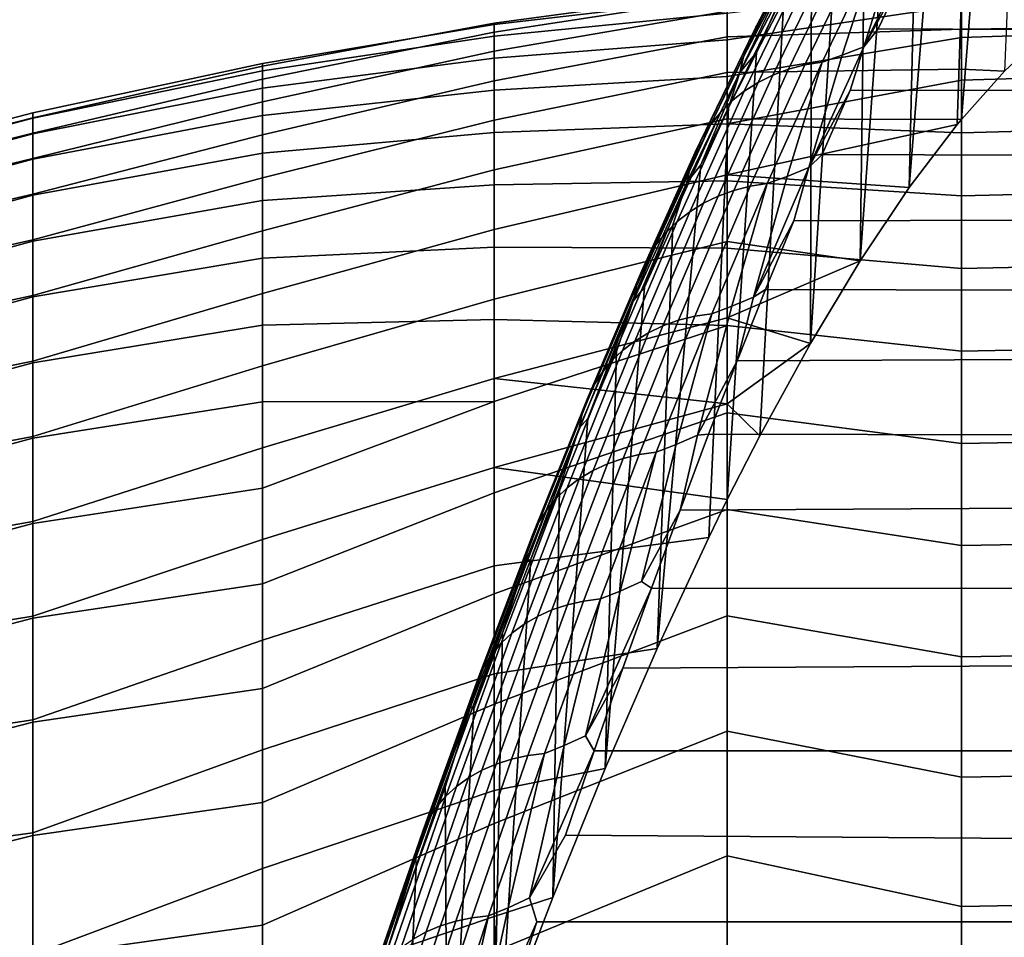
# Model space of a CAD drawing. Header units: metres. Extents: x -32 to 117, y -314 to 32.
# Tile 233 of 256: x 64.53 to 68.85, y 21.19 to 25.21. Entities that reach past the tile are written whole.
import ezdxf

# ---------------------------------------------------------------- set-up
doc = ezdxf.new("R2010")
doc.units = ezdxf.units.M
doc.layers.add('solid_24_501_064_XXX', color=7, linetype='CONTINUOUS')

msp = doc.modelspace()

# ---------------------------------------------------------------- linework, layer by layer
at = {"layer": 'solid_24_501_064_XXX'}
for points in [[(68.932861, 26.881374, 57.928661), (68.853691, 24.988678, 56.806698), (68.664467, 24.77692, 57.743217), (68.82077, 26.750847, 58.479176)], [(68.82077, 26.750847, 58.479176), (68.664467, 24.77692, 57.743217), (68.646584, 24.755243, 57.830311), (68.70752, 26.608984, 59.027012)], [(68.70752, 26.608984, 59.027012), (68.646584, 24.755243, 57.830311), (68.435394, 24.478186, 58.841381), (68.593231, 26.455906, 59.571499)], [(68.477791, 26.291458, 60.113281), (68.593231, 26.455906, 59.571499), (68.435394, 24.478186, 58.841381)], [(68.477791, 26.291458, 60.113281), (68.435394, 24.478186, 58.841381), (68.22023, 24.157721, 59.839447), (68.361229, 26.115709, 60.652161)], [(68.243698, 25.928856, 61.187408), (68.361229, 26.115709, 60.652161), (68.22023, 24.157721, 59.839447)], [(68.243698, 25.928856, 61.187408), (68.22023, 24.157721, 59.839447), (68.001747, 23.794762, 60.821377), (68.125351, 25.731071, 61.718338)], [(68.00605, 25.522154, 62.245518), (68.125351, 25.731071, 61.718338), (68.001747, 23.794762, 60.821377)], [(67.995064, 25.630707, 62.775139), (67.762016, 25.182444, 63.771263), (67.799362, 25.242081, 63.808388), (68.03299, 25.691454, 62.809795)], [(67.964081, 25.566158, 62.740463), (67.731636, 25.119053, 63.734013), (67.762016, 25.182444, 63.771263), (67.995064, 25.630707, 62.775139)], [(68.236855, 25.096193, 64.967529), (68.421707, 25.433933, 64.292664), (68.476555, 25.587708, 63.968506)], [(68.236855, 25.096193, 64.967529), (68.476555, 25.587708, 63.968506), (68.380653, 25.553057, 64.028374)], [(67.940338, 25.498444, 62.706108), (67.708519, 25.052532, 63.697002), (67.731636, 25.119053, 63.734013), (67.964081, 25.566158, 62.740463)], [(68.236855, 25.096193, 64.967529), (68.380653, 25.553057, 64.028374), (68.291946, 25.523474, 64.058647), (68.141266, 25.059566, 65.023872)], [(67.92408, 25.428234, 62.672413), (67.692886, 24.983541, 63.660603), (67.708519, 25.052532, 63.697002), (67.940338, 25.498444, 62.706108)], [(68.00605, 25.522154, 62.245518), (68.001747, 23.794762, 60.821377), (67.780075, 23.389589, 61.786667), (67.885826, 25.302176, 62.768841)], [(68.144638, 25.491299, 64.008438), (67.906036, 24.997686, 64.999245), (67.978188, 25.016722, 65.026833), (68.217064, 25.510887, 64.034904)], [(68.217064, 25.510887, 64.034904), (67.978188, 25.016722, 65.026833), (68.052856, 25.028877, 65.051437), (68.291946, 25.523474, 64.058647)], [(68.291946, 25.523474, 64.058647), (68.052856, 25.028877, 65.051437), (68.141266, 25.059566, 65.023872)], [(115.637703, 25.011324, 65.131538), (115.55648, 25.507349, 64.139534), (68.421707, 25.433933, 64.292664), (68.299568, 25.174679, 64.815445)], [(68.010017, 25.43195, 63.94836), (67.772118, 24.939795, 64.936249), (67.83712, 24.97196, 64.968948), (68.075401, 25.464897, 63.979492)], [(68.075401, 25.464897, 63.979492), (67.83712, 24.97196, 64.968948), (67.906036, 24.997686, 64.999245), (68.144638, 25.491299, 64.008438)], [(67.92408, 25.428234, 62.672413), (67.764839, 25.071407, 63.287601), (67.692886, 24.983541, 63.660603)], [(67.94915, 25.392776, 63.915348), (67.711678, 24.90151, 64.901451), (67.772118, 24.939795, 64.936249), (68.010017, 25.43195, 63.94836)], [(67.92408, 25.428234, 62.672413), (67.885826, 25.302176, 62.768841), (67.764839, 25.071407, 63.287601)], [(68.236855, 25.096193, 64.967529), (68.299568, 25.174679, 64.815445), (68.421707, 25.433933, 64.292664)], [(68.664307, 25.374184, 50.259018), (68.664307, 25.277798, 49.186958), (67.636871, 25.126705, 48.728741), (67.636871, 25.242935, 49.798466)], [(67.893394, 25.347769, 63.880787), (67.656395, 24.857485, 64.864922), (67.711678, 24.90151, 64.901451), (67.94915, 25.392776, 63.915348)], [(67.636871, 25.313643, 50.872162), (66.614128, 25.193136, 51.324787), (66.614128, 25.199156, 52.390579), (67.636871, 25.338701, 51.947895)], [(67.636871, 25.338701, 51.947895), (66.614128, 25.199156, 52.390579), (66.614128, 25.160109, 53.455673), (67.636871, 25.318068, 53.02372)], [(67.8433, 25.297371, 63.845016), (67.606812, 24.808155, 64.827003), (67.656395, 24.857485, 64.864922), (67.893394, 25.347769, 63.880787)], [(69.056053, 25.177828, 55.773811), (69.253593, 25.32254, 54.732063), (68.664307, 25.304758, 54.559185), (68.664307, 25.173813, 55.627579)], [(67.636871, 25.318068, 53.02372), (66.614128, 25.160109, 53.455673), (66.614128, 25.076061, 54.518162), (67.636871, 25.251776, 54.097698)], [(67.636871, 25.242935, 49.798466), (66.614128, 25.142059, 50.260204), (66.614128, 25.193136, 51.324787), (67.636871, 25.313643, 50.872162)], [(67.799362, 25.242081, 63.808388), (67.563431, 24.754005, 64.788086), (67.606812, 24.808155, 64.827003), (67.8433, 25.297371, 63.845016)], [(68.664307, 25.173813, 55.627579), (68.664307, 25.304758, 54.559185), (67.636871, 25.251776, 54.097698), (67.636871, 25.139948, 55.167896)], [(68.664307, 25.277798, 49.186958), (68.664307, 25.136135, 48.119934), (67.636871, 24.965166, 47.664909), (67.636871, 25.126705, 48.728741)], [(67.885826, 25.302176, 62.768841), (67.780075, 23.389589, 61.786667), (67.63723, 23.109421, 62.392715), (67.764839, 25.071407, 63.287601)], [(69.69474, 25.170891, 47.996529), (68.664307, 25.136135, 48.119934), (68.664307, 25.277798, 49.186958), (69.69474, 25.316952, 49.058315)], [(67.636871, 25.251776, 54.097698), (66.614128, 25.076061, 54.518162), (66.614128, 24.947168, 55.576145), (67.636871, 25.139948, 55.167896)], [(67.636871, 25.126705, 48.728741), (66.614128, 25.046015, 49.19873), (66.614128, 25.142059, 50.260204), (67.636871, 25.242935, 49.798466)], [(67.762016, 25.182444, 63.771263), (67.526672, 24.695576, 64.748543), (67.563431, 24.754005, 64.788086), (67.799362, 25.242081, 63.808388)], [(66.614128, 25.193136, 51.324787), (65.597748, 25.023211, 51.761612), (65.597748, 25.011068, 52.815098), (66.614128, 25.199156, 52.390579)], [(66.614128, 25.199156, 52.390579), (65.597748, 25.011068, 52.815098), (65.597748, 24.954594, 53.867138), (66.614128, 25.160109, 53.455673)], [(66.614128, 25.142059, 50.260204), (65.597748, 24.991001, 50.708549), (65.597748, 25.023211, 51.761612), (66.614128, 25.193136, 51.324787)], [(66.614128, 25.160109, 53.455673), (65.597748, 24.954594, 53.867138), (65.597748, 24.853886, 54.915871), (66.614128, 25.076061, 54.518162)], [(67.731636, 25.119053, 63.734013), (67.496895, 24.63344, 64.708771), (67.526672, 24.695576, 64.748543), (67.762016, 25.182444, 63.771263)], [(68.664307, 24.997782, 56.689472), (68.664307, 25.173813, 55.627579), (67.636871, 25.139948, 55.167896), (67.636871, 24.982784, 56.23238)], [(68.236855, 25.096193, 64.967529), (68.17672, 24.904604, 65.332909), (115.637703, 25.011324, 65.131538), (68.299568, 25.174679, 64.815445)], [(68.853691, 24.988678, 56.806698), (69.056053, 25.177828, 55.773811), (68.664307, 25.173813, 55.627579), (68.664307, 24.997782, 56.689472)], [(69.69474, 24.98032, 46.941818), (68.664307, 24.949453, 47.05986), (68.664307, 25.136135, 48.119934), (69.69474, 25.170891, 47.996529)], [(66.614128, 25.046015, 49.19873), (65.597748, 24.914492, 49.657776), (65.597748, 24.991001, 50.708549), (66.614128, 25.142059, 50.260204)], [(67.636871, 25.139948, 55.167896), (66.614128, 24.947168, 55.576145), (66.614128, 24.773657, 56.627739), (67.636871, 24.982784, 56.23238)], [(67.636871, 24.965166, 47.664909), (66.614128, 24.905178, 48.142269), (66.614128, 25.046015, 49.19873), (67.636871, 25.126705, 48.728741)], [(67.708519, 25.052532, 63.697002), (67.474403, 24.568214, 64.669159), (67.496895, 24.63344, 64.708771), (67.731636, 25.119053, 63.734013)], [(68.664307, 25.136135, 48.119934), (68.664307, 24.949453, 47.05986), (67.636871, 24.758606, 46.608902), (67.636871, 24.965166, 47.664909)], [(66.614128, 25.076061, 54.518162), (65.597748, 24.853886, 54.915871), (65.597748, 24.709126, 55.959431), (66.614128, 24.947168, 55.576145)], [(67.764839, 25.071407, 63.287601), (67.63723, 23.109421, 62.392715), (67.555885, 22.943354, 62.732349), (67.64325, 24.830114, 63.801109)], [(67.692886, 24.983541, 63.660603), (67.764839, 25.071407, 63.287601), (67.64325, 24.830114, 63.801109)], [(67.995117, 24.565897, 65.945992), (68.17672, 24.904604, 65.332909), (68.236855, 25.096193, 64.967529)], [(67.995117, 24.565897, 65.945992), (68.236855, 25.096193, 64.967529), (68.141266, 25.059566, 65.023872)], [(65.597748, 24.991001, 50.708549), (64.589394, 24.782602, 50.933548), (64.589394, 24.805536, 51.988609), (65.597748, 25.023211, 51.761612)], [(65.597748, 25.023211, 51.761612), (64.589394, 24.805536, 51.988609), (64.589394, 24.783571, 53.043694), (65.597748, 25.011068, 52.815098)], [(66.614128, 24.905178, 48.142269), (65.597748, 24.793823, 48.611156), (65.597748, 24.914492, 49.657776), (66.614128, 25.046015, 49.19873)], [(67.692886, 24.983541, 63.660603), (67.459412, 24.500546, 64.630104), (67.474403, 24.568214, 64.669159), (67.708519, 25.052532, 63.697002)], [(67.978188, 25.016722, 65.026833), (67.737335, 24.484158, 65.998161), (67.811798, 24.49585, 66.023613), (68.052856, 25.028877, 65.051437)], [(68.052856, 25.028877, 65.051437), (67.811798, 24.49585, 66.023613), (67.899879, 24.527496, 65.998772)], [(67.995117, 24.565897, 65.945992), (68.141266, 25.059566, 65.023872), (68.052856, 25.028877, 65.051437), (67.899879, 24.527496, 65.998772)], [(65.597748, 25.011068, 52.815098), (64.589394, 24.783571, 53.043694), (64.589394, 24.716751, 54.096886), (65.597748, 24.954594, 53.867138)], [(65.597748, 24.914492, 49.657776), (64.589394, 24.714815, 49.880413), (64.589394, 24.782602, 50.933548), (65.597748, 24.991001, 50.708549)], [(67.636871, 24.982784, 56.23238), (66.614128, 24.773657, 56.627739), (66.614128, 24.555838, 57.671051), (67.636871, 24.780567, 57.28923)], [(67.692886, 24.983541, 63.660603), (67.520927, 24.578064, 64.30986), (67.459412, 24.500546, 64.630104)], [(67.692886, 24.983541, 63.660603), (67.64325, 24.830114, 63.801109), (67.520927, 24.578064, 64.30986)], [(67.83712, 24.97196, 64.968948), (67.596863, 24.440718, 65.937874), (67.665451, 24.465721, 65.96949), (67.906036, 24.997686, 64.999245)], [(68.664467, 24.77692, 57.743217), (68.664307, 24.997782, 56.689472), (67.636871, 24.982784, 56.23238), (67.636871, 24.780567, 57.28923)], [(67.906036, 24.997686, 64.999245), (67.665451, 24.465721, 65.96949), (67.737335, 24.484158, 65.998161), (67.978188, 25.016722, 65.026833)], [(115.705719, 24.477974, 66.101166), (115.637703, 25.011324, 65.131538), (68.17672, 24.904604, 65.332909), (68.053329, 24.623833, 65.844795)], [(68.853691, 24.988678, 56.806698), (68.664307, 24.997782, 56.689472), (68.664467, 24.77692, 57.743217)], [(69.69474, 24.745573, 45.896053), (68.664307, 24.718084, 46.008633), (68.664307, 24.949453, 47.05986), (69.69474, 24.98032, 46.941818)], [(65.597748, 24.954594, 53.867138), (64.589394, 24.716751, 54.096886), (64.589394, 24.605194, 55.146286), (65.597748, 24.853886, 54.915871)], [(66.614128, 24.947168, 55.576145), (65.597748, 24.709126, 55.959431), (65.597748, 24.520567, 56.995975), (66.614128, 24.773657, 56.627739)], [(67.636871, 24.758606, 46.608902), (66.614128, 24.719799, 47.092705), (66.614128, 24.905178, 48.142269), (67.636871, 24.965166, 47.664909)], [(67.711678, 24.90151, 64.901451), (67.472237, 24.372068, 65.867096), (67.532242, 24.409397, 65.903625), (67.772118, 24.939795, 64.936249)], [(67.772118, 24.939795, 64.936249), (67.532242, 24.409397, 65.903625), (67.596863, 24.440718, 65.937874), (67.83712, 24.97196, 64.968948)], [(68.664307, 24.949453, 47.05986), (68.664307, 24.718084, 46.008633), (67.636871, 24.758606, 46.608902)], [(65.597748, 24.793823, 48.611156), (64.589394, 24.602295, 48.83112), (64.589394, 24.714815, 49.880413), (65.597748, 24.914492, 49.657776)], [(66.614128, 24.719799, 47.092705), (65.597748, 24.629208, 47.570541), (65.597748, 24.793823, 48.611156), (66.614128, 24.905178, 48.142269)], [(67.656395, 24.857485, 64.864922), (67.417435, 24.3291, 65.828629), (67.472237, 24.372068, 65.867096), (67.711678, 24.90151, 64.901451)], [(67.995117, 24.565897, 65.945992), (68.053329, 24.623833, 65.844795), (68.17672, 24.904604, 65.332909)], [(65.597748, 24.853886, 54.915871), (64.589394, 24.605194, 55.146286), (64.589394, 24.449104, 56.189991), (65.597748, 24.709126, 55.959431)], [(67.606812, 24.808155, 64.827003), (67.36837, 24.280918, 65.78862), (67.417435, 24.3291, 65.828629), (67.656395, 24.857485, 64.864922)], [(64.589394, 24.805536, 51.988609), (64.589394, 24.782602, 50.933548), (63.590717, 24.51829, 50.831539), (63.590717, 24.545771, 51.86964)], [(64.589394, 24.783571, 53.043694), (64.589394, 24.805536, 51.988609), (63.590717, 24.545771, 51.86964), (63.590717, 24.529316, 52.907978)], [(67.563431, 24.754005, 64.788086), (67.325546, 24.227999, 65.747459), (67.36837, 24.280918, 65.78862), (67.606812, 24.808155, 64.827003)], [(67.64325, 24.830114, 63.801109), (67.555885, 22.943354, 62.732349), (67.329315, 22.456413, 63.657875), (67.520927, 24.578064, 64.30986)], [(64.589394, 24.716751, 54.096886), (64.589394, 24.783571, 53.043694), (63.590717, 24.529316, 52.907978), (63.590717, 24.46896, 53.944691)], [(64.589394, 24.782602, 50.933548), (64.589394, 24.714815, 49.880413), (63.590717, 24.446924, 49.795525), (63.590717, 24.51829, 50.831539)], [(65.597748, 24.629208, 47.570541), (64.589394, 24.445246, 47.78756), (64.589394, 24.602295, 48.83112), (65.597748, 24.793823, 48.611156)], [(66.614128, 24.773657, 56.627739), (65.597748, 24.520567, 56.995975), (65.597748, 24.288546, 58.023663), (66.614128, 24.555838, 57.671051)], [(67.636871, 24.780567, 57.28923), (66.614128, 24.555838, 57.671051), (66.614128, 24.294104, 58.70422), (67.636871, 24.533665, 58.336544)], [(67.636871, 24.507397, 45.562611), (66.614128, 24.49021, 46.051918), (66.614128, 24.719799, 47.092705), (67.636871, 24.758606, 46.608902)], [(68.646584, 24.755243, 57.830311), (68.664467, 24.77692, 57.743217), (67.636871, 24.780567, 57.28923), (67.636871, 24.533665, 58.336544)], [(68.664307, 24.442446, 44.968136), (67.636871, 24.507397, 45.562611), (67.636871, 24.758606, 46.608902), (68.664307, 24.718084, 46.008633)], [(64.589394, 24.605194, 55.146286), (64.589394, 24.716751, 54.096886), (63.590717, 24.46896, 53.944691), (63.590717, 24.364807, 54.977921)], [(64.589394, 24.714815, 49.880413), (64.589394, 24.602295, 48.83112), (63.590717, 24.331802, 48.763458), (63.590717, 24.446924, 49.795525)], [(66.614128, 24.49021, 46.051918), (65.597748, 24.420935, 46.537777), (65.597748, 24.629208, 47.570541), (66.614128, 24.719799, 47.092705)], [(67.526672, 24.695576, 64.748543), (67.289368, 24.170866, 65.705551), (67.325546, 24.227999, 65.747459), (67.563431, 24.754005, 64.788086)], [(68.435394, 24.478186, 58.841381), (68.646584, 24.755243, 57.830311), (67.636871, 24.533665, 58.336544)], [(69.69474, 24.467068, 44.861084), (68.664307, 24.442446, 44.968136), (68.664307, 24.718084, 46.008633), (69.69474, 24.745573, 45.896053)], [(65.597748, 24.709126, 55.959431), (64.589394, 24.449104, 56.189991), (64.589394, 24.248762, 57.226112), (65.597748, 24.520567, 56.995975)], [(67.496895, 24.63344, 64.708771), (67.260208, 24.110083, 65.663307), (67.289368, 24.170866, 65.705551), (67.526672, 24.695576, 64.748543)], [(65.597748, 24.420935, 46.537777), (64.589394, 24.243954, 46.751621), (64.589394, 24.445246, 47.78756), (65.597748, 24.629208, 47.570541)], [(67.474403, 24.568214, 64.669159), (67.238342, 24.046251, 65.621155), (67.260208, 24.110083, 65.663307), (67.496895, 24.63344, 64.708771)], [(64.589394, 24.449104, 56.189991), (64.589394, 24.605194, 55.146286), (63.590717, 24.364807, 54.977921), (63.590717, 24.217043, 56.005821)], [(64.589394, 24.602295, 48.83112), (64.589394, 24.445246, 47.78756), (63.590717, 24.17313, 47.737186), (63.590717, 24.331802, 48.763458)], [(67.995117, 24.565897, 65.945992), (67.92955, 24.332497, 66.350838), (115.705719, 24.477974, 66.101166), (68.053329, 24.623833, 65.844795)], [(66.614128, 24.555838, 57.671051), (65.597748, 24.288546, 58.023663), (65.597748, 24.013472, 59.040676), (66.614128, 24.294104, 58.70422)], [(67.459412, 24.500546, 64.630104), (67.223999, 23.980005, 65.579506), (67.238342, 24.046251, 65.621155), (67.474403, 24.568214, 64.669159)], [(67.459412, 24.500546, 64.630104), (67.520927, 24.578064, 64.30986), (67.329315, 22.456413, 63.657875), (67.397896, 24.315294, 64.81382)], [(67.751701, 23.99761, 66.902428), (67.92955, 24.332497, 66.350838), (67.995117, 24.565897, 65.945992)], [(67.751701, 23.99761, 66.902428), (67.995117, 24.565897, 65.945992), (67.899879, 24.527496, 65.998772)], [(65.597748, 24.520567, 56.995975), (64.589394, 24.248762, 57.226112), (64.589394, 24.004532, 58.252773), (65.597748, 24.288546, 58.023663)], [(67.636871, 24.533665, 58.336544), (66.614128, 24.294104, 58.70422), (66.614128, 23.988918, 59.725403), (67.636871, 24.242519, 59.372429)], [(67.636871, 24.211994, 44.527931), (66.614128, 24.21682, 45.02177), (66.614128, 24.49021, 46.051918), (67.636871, 24.507397, 45.562611)], [(67.459412, 24.500546, 64.630104), (67.274315, 24.042139, 65.312317), (67.223999, 23.980005, 65.579506)], [(67.459412, 24.500546, 64.630104), (67.397896, 24.315294, 64.81382), (67.274315, 24.042139, 65.312317)], [(68.22023, 24.157721, 59.839447), (68.435394, 24.478186, 58.841381), (67.636871, 24.533665, 58.336544), (67.636871, 24.242519, 59.372429)], [(68.664307, 24.123028, 43.940235), (67.636871, 24.211994, 44.527931), (67.636871, 24.507397, 45.562611), (68.664307, 24.442446, 44.968136)], [(67.751701, 23.99761, 66.902428), (67.899879, 24.527496, 65.998772), (67.811798, 24.49585, 66.023613), (67.656853, 23.957634, 66.95163)], [(66.614128, 24.21682, 45.02177), (65.597748, 24.169376, 45.514694), (65.597748, 24.420935, 46.537777), (66.614128, 24.49021, 46.051918)], [(67.596863, 24.440718, 65.937874), (67.354996, 23.871952, 66.884819), (67.423256, 23.896181, 66.917725), (67.665451, 24.465721, 65.96949)], [(67.665451, 24.465721, 65.96949), (67.423256, 23.896181, 66.917725), (67.494865, 23.913979, 66.947464), (67.737335, 24.484158, 65.998161)], [(67.737335, 24.484158, 65.998161), (67.494865, 23.913979, 66.947464), (67.569115, 23.925173, 66.97374), (67.811798, 24.49585, 66.023613)], [(67.811798, 24.49585, 66.023613), (67.569115, 23.925173, 66.97374), (67.656853, 23.957634, 66.95163)], [(115.760559, 23.908369, 67.047089), (115.705719, 24.477974, 66.101166), (67.92955, 24.332497, 66.350838), (67.80529, 24.030703, 66.850861)], [(69.69474, 24.145296, 43.838737), (68.664307, 24.123028, 43.940235), (68.664307, 24.442446, 44.968136), (69.69474, 24.467068, 44.861084)], [(64.589394, 24.248762, 57.226112), (64.589394, 24.449104, 56.189991), (63.590717, 24.217043, 56.005821), (63.590717, 24.025936, 57.026554)], [(64.589394, 24.445246, 47.78756), (64.589394, 24.243954, 46.751621), (63.590717, 23.971191, 46.71854), (63.590717, 24.17313, 47.737186)], [(65.597748, 24.169376, 45.514694), (64.589394, 23.998779, 45.725185), (64.589394, 24.243954, 46.751621), (65.597748, 24.420935, 46.537777)], [(67.532242, 24.409397, 65.903625), (67.290764, 23.841534, 66.849068), (67.354996, 23.871952, 66.884819), (67.596863, 24.440718, 65.937874)], [(67.417435, 24.3291, 65.828629), (67.176865, 23.763391, 66.770485), (67.231186, 23.805227, 66.810837), (67.472237, 24.372068, 65.867096)], [(67.472237, 24.372068, 65.867096), (67.231186, 23.805227, 66.810837), (67.290764, 23.841534, 66.849068), (67.532242, 24.409397, 65.903625)], [(67.36837, 24.280918, 65.78862), (67.128326, 23.716438, 66.728432), (67.176865, 23.763391, 66.770485), (67.417435, 24.3291, 65.828629)], [(67.751701, 23.99761, 66.902428), (67.80529, 24.030703, 66.850861), (67.92955, 24.332497, 66.350838)], [(65.597748, 24.288546, 58.023663), (64.589394, 24.004532, 58.252773), (64.589394, 23.716854, 59.26812), (65.597748, 24.013472, 59.040676)], [(66.614128, 24.294104, 58.70422), (65.597748, 24.013472, 59.040676), (65.597748, 23.695835, 60.045208), (66.614128, 23.988918, 59.725403)], [(67.397896, 24.315294, 64.81382), (67.329315, 22.456413, 63.657875), (67.101036, 21.930126, 64.560463), (67.274315, 24.042139, 65.312317)], [(64.589394, 24.004532, 58.252773), (64.589394, 24.248762, 57.226112), (63.590717, 24.025936, 57.026554), (63.590717, 23.791824, 58.038288)], [(64.589394, 24.243954, 46.751621), (64.589394, 23.998779, 45.725185), (63.590717, 23.726347, 45.709351), (63.590717, 23.971191, 46.71854)], [(67.636871, 24.242519, 59.372429), (66.614128, 23.988918, 59.725403), (66.614128, 23.640829, 60.732765), (67.636871, 23.907658, 60.39502)], [(67.325546, 24.227999, 65.747459), (67.08606, 23.664833, 66.685081), (67.128326, 23.716438, 66.728432), (67.36837, 24.280918, 65.78862)], [(68.22023, 24.157721, 59.839447), (67.636871, 24.242519, 59.372429), (67.636871, 23.907658, 60.39502)], [(66.614128, 23.900118, 44.004101), (65.597748, 23.874977, 44.503109), (65.597748, 24.169376, 45.514694), (66.614128, 24.21682, 45.02177)], [(67.636871, 23.872931, 43.506725), (66.614128, 23.900118, 44.004101), (66.614128, 24.21682, 45.02177), (67.636871, 24.211994, 44.527931)], [(67.289368, 24.170866, 65.705551), (67.050476, 23.609089, 66.640862), (67.08606, 23.664833, 66.685081), (67.325546, 24.227999, 65.747459)], [(68.664307, 23.760403, 42.926773), (67.636871, 23.872931, 43.506725), (67.636871, 24.211994, 44.527931), (68.664307, 24.123028, 43.940235)], [(65.597748, 23.874977, 44.503109), (64.589394, 23.710171, 44.710106), (64.589394, 23.998779, 45.725185), (65.597748, 24.169376, 45.514694)], [(67.260208, 24.110083, 65.663307), (67.021927, 23.549751, 66.596214), (67.050476, 23.609089, 66.640862), (67.289368, 24.170866, 65.705551)], [(68.001747, 23.794762, 60.821377), (68.22023, 24.157721, 59.839447), (67.636871, 23.907658, 60.39502)], [(67.238342, 24.046251, 65.621155), (67.000694, 23.487411, 66.551575), (67.021927, 23.549751, 66.596214), (67.260208, 24.110083, 65.663307)], [(69.69474, 23.780828, 42.830826), (68.664307, 23.760403, 42.926773), (68.664307, 24.123028, 43.940235), (69.69474, 24.145296, 43.838737)], [(67.223999, 23.980005, 65.579506), (66.987, 23.422686, 66.507393), (67.000694, 23.487411, 66.551575), (67.238342, 24.046251, 65.621155)], [(67.223999, 23.980005, 65.579506), (67.274315, 24.042139, 65.312317), (67.101036, 21.930126, 64.560463), (67.150345, 23.758921, 65.804649)], [(115.760559, 23.908369, 67.047089), (67.80529, 24.030703, 66.850861), (67.680527, 23.718575, 67.344627)], [(67.751701, 23.99761, 66.902428), (67.680527, 23.718575, 67.344627), (67.80529, 24.030703, 66.850861)], [(64.589394, 23.716854, 59.26812), (64.589394, 24.004532, 58.252773), (63.590717, 23.791824, 58.038288), (63.590717, 23.515129, 59.039215)], [(64.589394, 23.998779, 45.725185), (64.589394, 23.710171, 44.710106), (63.590717, 23.439035, 44.711418), (63.590717, 23.726347, 45.709351)], [(65.597748, 24.013472, 59.040676), (64.589394, 23.716854, 59.26812), (64.589394, 23.386251, 60.270309), (65.597748, 23.695835, 60.045208)], [(66.614128, 23.988918, 59.725403), (65.597748, 23.695835, 60.045208), (65.597748, 23.336197, 61.03548), (66.614128, 23.640829, 60.732765)], [(67.656853, 23.957634, 66.95163), (67.506981, 23.392204, 67.835442), (67.680527, 23.718575, 67.344627), (67.751701, 23.99761, 66.902428)], [(67.223999, 23.980005, 65.579506), (67.025879, 23.465397, 66.291222), (66.987, 23.422686, 66.507393)], [(67.223999, 23.980005, 65.579506), (67.150345, 23.758921, 65.804649), (67.025879, 23.465397, 66.291222)], [(67.506981, 23.392204, 67.835442), (67.656853, 23.957634, 66.95163), (67.569115, 23.925173, 66.97374), (67.412544, 23.350857, 67.88105)], [(66.614128, 23.540672, 43.000736), (65.597748, 23.53826, 43.50481), (65.597748, 23.874977, 44.503109), (66.614128, 23.900118, 44.004101)], [(68.001747, 23.794762, 60.821377), (67.636871, 23.907658, 60.39502), (66.614128, 23.640829, 60.732765), (67.636871, 23.529684, 61.402473)], [(67.636871, 23.872931, 43.506725), (66.614128, 23.540672, 43.000736), (66.614128, 23.900118, 44.004101)], [(67.354996, 23.871952, 66.884819), (67.11187, 23.266541, 67.808418), (67.179802, 23.289946, 67.842575), (67.423256, 23.896181, 66.917725)], [(67.423256, 23.896181, 66.917725), (67.179802, 23.289946, 67.842575), (67.251137, 23.307064, 67.873352), (67.494865, 23.913979, 66.947464)], [(67.494865, 23.913979, 66.947464), (67.251137, 23.307064, 67.873352), (67.325172, 23.31773, 67.900436), (67.569115, 23.925173, 66.97374)], [(67.569115, 23.925173, 66.97374), (67.325172, 23.31773, 67.900436), (67.412544, 23.350857, 67.88105)], [(115.801796, 23.303093, 67.968765), (115.760559, 23.908369, 67.047089), (67.680527, 23.718575, 67.344627), (67.555435, 23.396259, 67.831902)], [(65.597748, 23.53826, 43.50481), (64.589394, 23.378647, 43.708218), (64.589394, 23.710171, 44.710106), (65.597748, 23.874977, 44.503109)], [(67.636871, 23.872931, 43.506725), (67.636871, 23.490814, 42.500835), (66.614128, 23.139124, 42.013462), (66.614128, 23.540672, 43.000736)], [(67.290764, 23.841534, 66.849068), (67.048019, 23.237083, 67.771202), (67.11187, 23.266541, 67.808418), (67.354996, 23.871952, 66.884819)], [(68.664307, 23.355223, 41.929558), (67.636871, 23.490814, 42.500835), (67.636871, 23.872931, 43.506725), (68.664307, 23.760403, 42.926773)], [(67.231186, 23.805227, 66.810837), (66.988884, 23.201864, 67.731308), (67.048019, 23.237083, 67.771202), (67.290764, 23.841534, 66.849068)], [(67.176865, 23.763391, 66.770485), (66.935043, 23.16123, 67.689125), (66.988884, 23.201864, 67.731308), (67.231186, 23.805227, 66.810837)], [(67.780075, 23.389589, 61.786667), (68.001747, 23.794762, 60.821377), (67.636871, 23.529684, 61.402473)], [(69.69474, 23.374306, 41.839127), (68.664307, 23.355223, 41.929558), (68.664307, 23.760403, 42.926773), (69.69474, 23.780828, 42.830826)], [(67.150345, 23.758921, 65.804649), (67.101036, 21.930126, 64.560463), (66.871201, 21.364946, 65.439522), (67.025879, 23.465397, 66.291222)], [(67.128326, 23.716438, 66.728432), (66.887032, 23.115585, 67.645073), (66.935043, 23.16123, 67.689125), (67.176865, 23.763391, 66.770485)], [(64.589394, 23.386251, 60.270309), (64.589394, 23.716854, 59.26812), (63.590717, 23.515129, 59.039215), (63.590717, 23.196344, 60.027542)], [(64.589394, 23.710171, 44.710106), (64.589394, 23.378647, 43.708218), (63.590717, 23.109772, 43.726536), (63.590717, 23.439035, 44.711418)], [(65.597748, 23.695835, 60.045208), (64.589394, 23.386251, 60.270309), (64.589394, 23.013319, 61.25753), (65.597748, 23.336197, 61.03548)], [(67.08606, 23.664833, 66.685081), (66.845322, 23.065378, 67.599586), (66.887032, 23.115585, 67.645073), (67.128326, 23.716438, 66.728432)], [(67.506981, 23.392204, 67.835442), (67.555435, 23.396259, 67.831902), (67.680527, 23.718575, 67.344627)], [(66.614128, 23.640829, 60.732765), (65.597748, 23.336197, 61.03548), (65.597748, 22.935194, 62.009735), (66.614128, 23.25046, 61.72451)], [(67.636871, 23.529684, 61.402473), (66.614128, 23.640829, 60.732765), (66.614128, 23.25046, 61.72451)], [(67.050476, 23.609089, 66.640862), (66.810333, 23.011108, 67.553116), (66.845322, 23.065378, 67.599586), (67.08606, 23.664833, 66.685081)], [(67.021927, 23.549751, 66.596214), (66.782402, 22.953312, 67.506126), (66.810333, 23.011108, 67.553116), (67.050476, 23.609089, 66.640862)], [(67.000694, 23.487411, 66.551575), (66.76181, 22.892557, 67.459068), (66.782402, 22.953312, 67.506126), (67.021927, 23.549751, 66.596214)], [(65.597748, 23.159821, 42.521568), (64.589394, 23.004808, 42.72134), (64.589394, 23.378647, 43.708218), (65.597748, 23.53826, 43.50481)], [(66.614128, 23.540672, 43.000736), (66.614128, 23.139124, 42.013462), (65.597748, 22.74033, 41.55513), (65.597748, 23.159821, 42.521568)], [(66.614128, 23.540672, 43.000736), (65.597748, 23.159821, 42.521568), (65.597748, 23.53826, 43.50481)], [(67.780075, 23.389589, 61.786667), (67.636871, 23.529684, 61.402473), (66.614128, 23.25046, 61.72451), (67.63723, 23.109421, 62.392715)], [(67.636871, 23.490814, 42.500835), (67.636871, 23.066339, 41.512077), (66.614128, 22.696194, 41.044052), (66.614128, 23.139124, 42.013462)], [(66.987, 23.422686, 66.507393), (66.748764, 22.829451, 67.412415), (66.76181, 22.892557, 67.459068), (67.000694, 23.487411, 66.551575)], [(66.987, 23.422686, 66.507393), (67.025879, 23.465397, 66.291222), (66.871201, 21.364946, 65.439522), (66.900917, 23.161564, 66.772095)], [(68.664307, 22.908211, 40.950378), (67.636871, 23.066339, 41.512077), (67.636871, 23.490814, 42.500835), (68.664307, 23.355223, 41.929558)], [(66.987, 23.422686, 66.507393), (66.77562, 22.847836, 67.246635), (66.748764, 22.829451, 67.412415)], [(66.987, 23.422686, 66.507393), (66.900917, 23.161564, 66.772095), (66.77562, 22.847836, 67.246635)], [(64.589394, 23.013319, 61.25753), (64.589394, 23.386251, 60.270309), (63.590717, 23.196344, 60.027542), (63.590717, 22.836042, 61.001499)], [(64.589394, 23.378647, 43.708218), (64.589394, 23.004808, 42.72134), (63.590717, 22.739145, 42.756458), (63.590717, 23.109772, 43.726536)], [(67.412544, 23.350857, 67.88105), (67.261307, 22.750641, 68.743706), (67.430183, 23.063915, 68.312431), (67.506981, 23.392204, 67.835442)], [(115.801796, 23.303093, 67.968765), (67.555435, 23.396259, 67.831902), (67.430183, 23.063915, 68.312431)], [(67.506981, 23.392204, 67.835442), (67.430183, 23.063915, 68.312431), (67.555435, 23.396259, 67.831902)], [(65.597748, 23.336197, 61.03548), (64.589394, 23.013319, 61.25753), (64.589394, 22.598736, 62.227993), (65.597748, 22.935194, 62.009735)], [(67.261307, 22.750641, 68.743706), (67.412544, 23.350857, 67.88105), (67.325172, 23.31773, 67.900436), (67.167313, 22.708122, 68.785713)], [(69.69474, 22.926449, 40.865395), (68.664307, 22.908211, 40.950378), (68.664307, 23.355223, 41.929558), (69.69474, 23.374306, 41.839127)], [(67.11187, 23.266541, 67.808418), (66.867844, 22.625439, 68.707352), (66.93544, 22.64797, 68.742737), (67.179802, 23.289946, 67.842575)], [(67.179802, 23.289946, 67.842575), (66.93544, 22.64797, 68.742737), (67.006508, 22.66437, 68.774521), (67.251137, 23.307064, 67.873352)], [(67.251137, 23.307064, 67.873352), (67.006508, 22.66437, 68.774521), (67.08033, 22.674477, 68.802391), (67.325172, 23.31773, 67.900436)], [(67.325172, 23.31773, 67.900436), (67.08033, 22.674477, 68.802391), (67.167313, 22.708122, 68.785713)], [(115.829468, 22.663225, 68.864891), (115.801796, 23.303093, 67.968765), (67.430183, 23.063915, 68.312431), (67.304688, 22.72167, 68.786041)], [(66.614128, 23.25046, 61.72451), (65.597748, 22.935194, 62.009735), (65.597748, 22.49354, 62.966251), (66.614128, 22.818508, 62.698864)], [(67.555885, 22.943354, 62.732349), (67.63723, 23.109421, 62.392715), (66.614128, 23.25046, 61.72451), (66.614128, 22.818508, 62.698864)], [(67.048019, 23.237083, 67.771202), (66.804382, 22.596996, 68.668716), (66.867844, 22.625439, 68.707352), (67.11187, 23.266541, 67.808418)], [(66.988884, 23.201864, 67.731308), (66.745689, 22.562927, 68.627205), (66.804382, 22.596996, 68.668716), (67.048019, 23.237083, 67.771202)], [(65.597748, 22.74033, 41.55513), (64.589394, 22.589333, 41.751255), (64.589394, 23.004808, 42.72134), (65.597748, 23.159821, 42.521568)], [(66.900917, 23.161564, 66.772095), (66.871201, 21.364946, 65.439522), (66.640488, 20.762419, 66.292473), (66.77562, 22.847836, 67.246635)], [(66.887032, 23.115585, 67.645073), (66.644844, 22.479305, 68.537247), (66.692329, 22.523567, 68.583237), (66.935043, 23.16123, 67.689125)], [(66.935043, 23.16123, 67.689125), (66.692329, 22.523567, 68.583237), (66.745689, 22.562927, 68.627205), (66.988884, 23.201864, 67.731308)], [(66.614128, 23.139124, 42.013462), (66.614128, 22.696194, 41.044052), (65.597748, 22.280533, 40.607204), (65.597748, 22.74033, 41.55513)], [(66.845322, 23.065378, 67.599586), (66.603699, 22.43058, 68.489685), (66.644844, 22.479305, 68.537247), (66.887032, 23.115585, 67.645073)], [(66.810333, 23.011108, 67.553116), (66.569305, 22.377872, 68.441025), (66.603699, 22.43058, 68.489685), (66.845322, 23.065378, 67.599586)], [(67.636871, 23.066339, 41.512077), (67.636871, 22.600266, 40.542233), (66.614128, 22.212669, 40.094234), (66.614128, 22.696194, 41.044052)], [(67.261307, 22.750641, 68.743706), (67.304688, 22.72167, 68.786041), (67.430183, 23.063915, 68.312431)], [(68.664307, 22.420168, 39.990993), (67.636871, 22.600266, 40.542233), (67.636871, 23.066339, 41.512077), (68.664307, 22.908211, 40.950378)], [(64.589394, 22.598736, 62.227993), (64.589394, 23.013319, 61.25753), (63.590717, 22.836042, 61.001499), (63.590717, 22.434866, 61.959347)], [(64.589394, 23.004808, 42.72134), (64.589394, 22.589333, 41.751255), (63.590717, 22.327818, 41.802925), (63.590717, 22.739145, 42.756458)], [(66.782402, 22.953312, 67.506126), (66.541992, 22.321703, 68.391747), (66.569305, 22.377872, 68.441025), (66.810333, 23.011108, 67.553116)], [(66.76181, 22.892557, 67.459068), (66.522041, 22.262629, 68.342339), (66.541992, 22.321703, 68.391747), (66.782402, 22.953312, 67.506126)], [(67.555885, 22.943354, 62.732349), (66.614128, 22.818508, 62.698864), (66.614128, 22.345745, 63.654083), (67.329315, 22.456413, 63.657875)], [(65.597748, 22.935194, 62.009735), (64.589394, 22.598736, 62.227993), (64.589394, 22.14325, 63.179947), (65.597748, 22.49354, 62.966251)], [(69.69474, 22.438051, 39.91135), (68.664307, 22.420168, 39.990993), (68.664307, 22.908211, 40.950378), (69.69474, 22.926449, 40.865395)], [(66.748764, 22.829451, 67.412415), (66.509644, 22.201233, 68.293282), (66.522041, 22.262629, 68.342339), (66.76181, 22.892557, 67.459068)], [(66.614128, 22.818508, 62.698864), (65.597748, 22.49354, 62.966251), (65.597748, 22.012014, 63.903324), (66.614128, 22.345745, 63.654083)], [(66.748764, 22.829451, 67.412415), (66.524452, 22.191681, 68.175011), (66.509644, 22.201233, 68.293282)], [(66.748764, 22.829451, 67.412415), (66.650162, 22.524616, 67.714165), (66.524452, 22.191681, 68.175011)], [(66.77562, 22.847836, 67.246635), (66.640488, 20.762419, 66.292473), (66.614159, 20.69145, 66.387932), (66.650162, 22.524616, 67.714165)], [(66.748764, 22.829451, 67.412415), (66.77562, 22.847836, 67.246635), (66.650162, 22.524616, 67.714165)], [(65.597748, 22.280533, 40.607204), (64.589394, 22.132973, 40.799721), (64.589394, 22.589333, 41.751255), (65.597748, 22.74033, 41.55513)], [(67.167313, 22.708122, 68.785713), (67.015045, 22.073889, 69.625885), (67.304688, 22.72167, 68.786041), (67.261307, 22.750641, 68.743706)], [(66.614128, 22.696194, 41.044052), (66.614128, 22.212669, 40.094234), (65.597748, 21.781242, 39.67947), (65.597748, 22.280533, 40.607204)], [(67.015045, 22.073889, 69.625885), (67.167313, 22.708122, 68.785713), (67.08033, 22.674477, 68.802391), (66.921524, 22.030396, 69.664307)], [(67.015045, 22.073889, 69.625885), (67.178917, 22.369663, 69.252518), (67.304688, 22.72167, 68.786041)], [(115.829468, 22.663225, 68.864891), (67.304688, 22.72167, 68.786041), (67.178917, 22.369663, 69.252518)], [(66.867844, 22.625439, 68.707352), (66.623283, 21.9496, 69.580315), (66.690552, 21.971214, 69.61689), (66.93544, 22.64797, 68.742737)], [(66.93544, 22.64797, 68.742737), (66.690552, 21.971214, 69.61689), (66.761337, 21.986855, 69.649651), (67.006508, 22.66437, 68.774521)], [(67.006508, 22.66437, 68.774521), (66.761337, 21.986855, 69.649651), (66.834953, 21.996372, 69.678284), (67.08033, 22.674477, 68.802391)], [(67.08033, 22.674477, 68.802391), (66.834953, 21.996372, 69.678284), (66.921524, 22.030396, 69.664307)], [(115.843315, 21.989231, 69.735016), (115.829468, 22.663225, 68.864891), (67.178917, 22.369663, 69.252518), (67.053032, 22.008066, 69.711632)], [(64.589394, 22.14325, 63.179947), (64.589394, 22.598736, 62.227993), (63.590717, 22.434866, 61.959347), (63.590717, 21.993534, 62.899368)], [(66.804382, 22.596996, 68.668716), (66.560211, 21.922232, 69.540291), (66.623283, 21.9496, 69.580315), (66.867844, 22.625439, 68.707352)], [(67.636871, 22.600266, 40.542233), (67.636871, 22.093437, 39.593048), (66.614128, 21.689421, 39.165707), (66.614128, 22.212669, 40.094234)], [(68.664307, 21.891972, 39.053116), (67.636871, 22.093437, 39.593048), (67.636871, 22.600266, 40.542233), (68.664307, 22.420168, 39.990993)], [(64.589394, 22.589333, 41.751255), (64.589394, 22.132973, 40.799721), (63.590717, 21.876528, 40.867641), (63.590717, 22.327818, 41.802925)], [(66.692329, 22.523567, 68.583237), (66.449081, 21.851357, 69.451515), (66.501953, 21.889374, 69.497215), (66.745689, 22.562927, 68.627205)], [(66.745689, 22.562927, 68.627205), (66.501953, 21.889374, 69.497215), (66.560211, 21.922232, 69.540291), (66.804382, 22.596996, 68.668716)], [(66.644844, 22.479305, 68.537247), (66.402122, 21.808552, 69.403641), (66.449081, 21.851357, 69.451515), (66.692329, 22.523567, 68.583237)], [(66.650162, 22.524616, 67.714165), (66.614159, 20.69145, 66.387932), (66.409065, 20.123095, 67.118706), (66.524452, 22.191681, 68.175011)], [(65.597748, 22.49354, 62.966251), (64.589394, 22.14325, 63.179947), (64.589394, 21.647686, 64.111664), (65.597748, 22.012014, 63.903324)], [(66.603699, 22.43058, 68.489685), (66.361542, 21.761387, 69.354065), (66.402122, 21.808552, 69.403641), (66.644844, 22.479305, 68.537247)], [(66.569305, 22.377872, 68.441025), (66.327744, 21.710325, 69.303284), (66.361542, 21.761387, 69.354065), (66.603699, 22.43058, 68.489685)], [(67.329315, 22.456413, 63.657875), (66.614128, 22.345745, 63.654083), (66.614128, 21.833017, 64.588463), (67.101036, 21.930126, 64.560463)], [(69.69474, 21.909975, 38.978687), (68.664307, 21.891972, 39.053116), (68.664307, 22.420168, 39.990993), (69.69474, 22.438051, 39.91135)], [(66.614128, 22.345745, 63.654083), (65.597748, 22.012014, 63.903324), (65.597748, 21.491472, 64.819305), (66.614128, 21.833017, 64.588463)], [(66.541992, 22.321703, 68.391747), (66.301048, 21.655872, 69.251785), (66.327744, 21.710325, 69.303284), (66.569305, 22.377872, 68.441025)], [(67.015045, 22.073889, 69.625885), (67.053032, 22.008066, 69.711632), (67.178917, 22.369663, 69.252518)], [(66.522041, 22.262629, 68.342339), (66.281738, 21.598568, 69.200089), (66.301048, 21.655872, 69.251785), (66.541992, 22.321703, 68.391747)], [(65.597748, 21.781242, 39.67947), (64.589394, 21.636553, 39.868458), (64.589394, 22.132973, 40.799721), (65.597748, 22.280533, 40.607204)], [(66.509644, 22.201233, 68.293282), (66.269997, 21.538977, 69.148705), (66.281738, 21.598568, 69.200089), (66.522041, 22.262629, 68.342339)], [(66.614128, 22.212669, 40.094234), (66.614128, 21.689421, 39.165707), (65.597748, 21.243345, 38.773579), (65.597748, 21.781242, 39.67947)], [(66.269997, 21.538977, 69.148705), (66.509644, 22.201233, 68.293282), (66.39846, 21.848955, 68.629295), (66.272362, 21.496902, 69.076408)], [(66.509644, 22.201233, 68.293282), (66.524452, 22.191681, 68.175011), (66.409065, 20.123095, 67.118706), (66.39846, 21.848955, 68.629295)], [(64.589394, 21.647686, 64.111664), (64.589394, 22.14325, 63.179947), (63.590717, 21.993534, 62.899368), (63.590717, 21.512838, 63.819881)], [(64.589394, 22.132973, 40.799721), (64.589394, 21.636553, 39.868458), (63.590717, 21.38608, 39.952286), (63.590717, 21.876528, 40.867641)], [(67.636871, 22.093437, 39.593048), (67.636871, 21.546768, 38.666237), (66.614128, 21.12738, 38.260139), (66.614128, 21.689421, 39.165707)], [(68.664307, 21.324562, 38.138428), (67.636871, 21.546768, 38.666237), (67.636871, 22.093437, 39.593048), (68.664307, 21.891972, 39.053116)], [(66.921524, 22.030396, 69.664307), (66.76857, 21.362919, 70.480659), (67.053032, 22.008066, 69.711632), (67.015045, 22.073889, 69.625885)], [(65.597748, 22.012014, 63.903324), (64.589394, 21.647686, 64.111664), (64.589394, 21.11294, 65.021461), (65.597748, 21.491472, 64.819305)], [(66.761337, 21.986855, 69.649651), (66.515991, 21.275482, 70.497429), (66.589386, 21.28438, 70.526802), (66.834953, 21.996372, 69.678284)], [(66.834953, 21.996372, 69.678284), (66.589386, 21.28438, 70.526802), (66.675537, 21.318644, 70.515511)], [(66.76857, 21.362919, 70.480659), (66.921524, 22.030396, 69.664307), (66.834953, 21.996372, 69.678284), (66.675537, 21.318644, 70.515511)], [(66.76857, 21.362919, 70.480659), (66.927208, 21.63706, 70.163155), (67.053032, 22.008066, 69.711632)], [(115.843353, 21.282194, 70.577835), (115.843315, 21.989231, 69.735016), (67.053032, 22.008066, 69.711632), (66.927208, 21.63706, 70.163155)], [(66.560211, 21.922232, 69.540291), (66.315857, 21.213743, 70.384636), (66.37854, 21.239988, 70.425995), (66.623283, 21.9496, 69.580315)], [(66.623283, 21.9496, 69.580315), (66.37854, 21.239988, 70.425995), (66.445473, 21.260637, 70.463722), (66.690552, 21.971214, 69.61689)], [(66.690552, 21.971214, 69.61689), (66.445473, 21.260637, 70.463722), (66.515991, 21.275482, 70.497429), (66.761337, 21.986855, 69.649651)], [(66.501953, 21.889374, 69.497215), (66.258034, 21.182159, 70.340042), (66.315857, 21.213743, 70.384636), (66.560211, 21.922232, 69.540291)], [(67.101036, 21.930126, 64.560463), (66.614128, 21.833017, 64.588463), (66.614128, 21.281242, 65.50032), (66.871201, 21.364946, 65.439522)], [(69.69474, 21.343153, 38.06905), (68.664307, 21.324562, 38.138428), (68.664307, 21.891972, 39.053116), (69.69474, 21.909975, 38.978687)], [(66.449081, 21.851357, 69.451515), (66.20565, 21.145552, 70.292664), (66.258034, 21.182159, 70.340042), (66.501953, 21.889374, 69.497215)], [(66.614128, 21.833017, 64.588463), (65.597748, 21.491472, 64.819305), (65.597748, 20.932837, 65.712555), (66.614128, 21.281242, 65.50032)], [(66.402122, 21.808552, 69.403641), (66.159225, 21.104279, 70.242966), (66.20565, 21.145552, 70.292664), (66.449081, 21.851357, 69.451515)], [(66.272362, 21.496902, 69.076408), (66.39846, 21.848955, 68.629295), (66.409065, 20.123095, 67.118706), (66.177582, 19.448685, 67.91584)], [(65.597748, 21.243345, 38.773579), (64.589394, 21.100973, 38.959152), (64.589394, 21.636553, 39.868458), (65.597748, 21.781242, 39.67947)], [(66.361542, 21.761387, 69.354065), (66.119209, 21.05875, 70.191437), (66.159225, 21.104279, 70.242966), (66.402122, 21.808552, 69.403641)], [(66.327744, 21.710325, 69.303284), (66.085999, 21.009417, 70.138588), (66.119209, 21.05875, 70.191437), (66.361542, 21.761387, 69.354065)], [(66.301048, 21.655872, 69.251785), (66.059937, 20.956766, 70.084946), (66.085999, 21.009417, 70.138588), (66.327744, 21.710325, 69.303284)], [(64.589394, 21.11294, 65.021461), (64.589394, 21.647686, 64.111664), (63.590717, 21.512838, 63.819881), (63.590717, 20.993635, 64.719238)], [(66.614128, 21.689421, 39.165707), (66.614128, 21.12738, 38.260139), (65.597748, 20.667793, 37.891129), (65.597748, 21.243345, 38.773579)], [(66.281738, 21.598568, 69.200089), (66.04126, 20.90132, 70.031036), (66.059937, 20.956766, 70.084946), (66.301048, 21.655872, 69.251785)], [(64.589394, 21.636553, 39.868458), (64.589394, 21.100973, 38.959152), (63.590717, 20.857355, 39.058495), (63.590717, 21.38608, 39.952286)], [(66.76857, 21.362919, 70.480659), (66.801376, 21.256794, 70.606903), (115.843353, 21.282194, 70.577835), (66.927208, 21.63706, 70.163155)], [(66.269997, 21.538977, 69.148705), (66.030174, 20.843622, 69.977394), (66.04126, 20.90132, 70.031036), (66.281738, 21.598568, 69.200089)], [(66.269997, 21.538977, 69.148705), (66.146324, 21.135984, 69.515732), (66.030174, 20.843622, 69.977394)], [(66.269997, 21.538977, 69.148705), (66.272362, 21.496902, 69.076408), (66.146324, 21.135984, 69.515732)], [(67.636871, 21.546768, 38.666237), (67.636871, 20.961243, 37.76347), (66.614128, 20.527554, 37.379139), (66.614128, 21.12738, 38.260139)], [(68.664307, 20.718962, 37.248566), (67.636871, 20.961243, 37.76347), (67.636871, 21.546768, 38.666237), (68.664307, 21.324562, 38.138428)], [(65.597748, 21.491472, 64.819305), (64.589394, 21.11294, 65.021461), (64.589394, 20.539982, 65.907692), (65.597748, 20.932837, 65.712555)], [(66.146324, 21.135984, 69.515732), (66.272362, 21.496902, 69.076408), (66.177582, 19.448685, 67.91584)], [(66.675537, 21.318644, 70.515511), (66.522232, 20.618773, 71.306755), (66.801376, 21.256794, 70.606903), (66.76857, 21.362919, 70.480659)], [(66.640488, 20.762419, 66.292473), (66.871201, 21.364946, 65.439522), (66.614128, 21.281242, 65.50032)], [(66.522232, 20.618773, 71.306755), (66.675537, 21.318644, 70.515511), (66.589386, 21.28438, 70.526802), (66.429718, 20.573908, 71.338058)], [(69.69474, 20.738588, 37.184048), (68.664307, 20.718962, 37.248566), (68.664307, 21.324562, 38.138428), (69.69474, 21.343153, 38.06905)], [(66.640488, 20.762419, 66.292473), (66.614128, 21.281242, 65.50032), (65.597748, 20.932837, 65.712555), (66.614159, 20.69145, 66.387932)], [(66.37854, 21.239988, 70.425995), (66.13398, 20.497646, 71.243156), (66.200577, 20.517284, 71.28199), (66.445473, 21.260637, 70.463722)], [(66.445473, 21.260637, 70.463722), (66.200577, 20.517284, 71.28199), (66.270821, 20.531298, 71.31662), (66.515991, 21.275482, 70.497429)], [(66.515991, 21.275482, 70.497429), (66.270821, 20.531298, 71.31662), (66.344002, 20.539547, 71.346695), (66.589386, 21.28438, 70.526802)], [(66.589386, 21.28438, 70.526802), (66.344002, 20.539547, 71.346695), (66.429718, 20.573908, 71.338058)], [(115.82959, 20.542488, 71.392906), (115.843353, 21.282194, 70.577835), (66.801376, 21.256794, 70.606903), (66.675499, 20.867422, 71.042709)], [(65.597748, 20.667793, 37.891129), (64.589394, 20.527201, 38.073452), (64.589394, 21.100973, 38.959152), (65.597748, 21.243345, 38.773579)], [(66.315857, 21.213743, 70.384636), (66.071678, 20.472576, 71.2005), (66.13398, 20.497646, 71.243156), (66.37854, 21.239988, 70.425995)], [(66.522232, 20.618773, 71.306755), (66.675499, 20.867422, 71.042709), (66.801376, 21.256794, 70.606903)], [(66.258034, 21.182159, 70.340042), (66.014297, 20.442326, 71.154442), (66.071678, 20.472576, 71.2005), (66.315857, 21.213743, 70.384636)]]:
    msp.add_3dface(points, dxfattribs=at)

doc.saveas('drawing.dxf')
